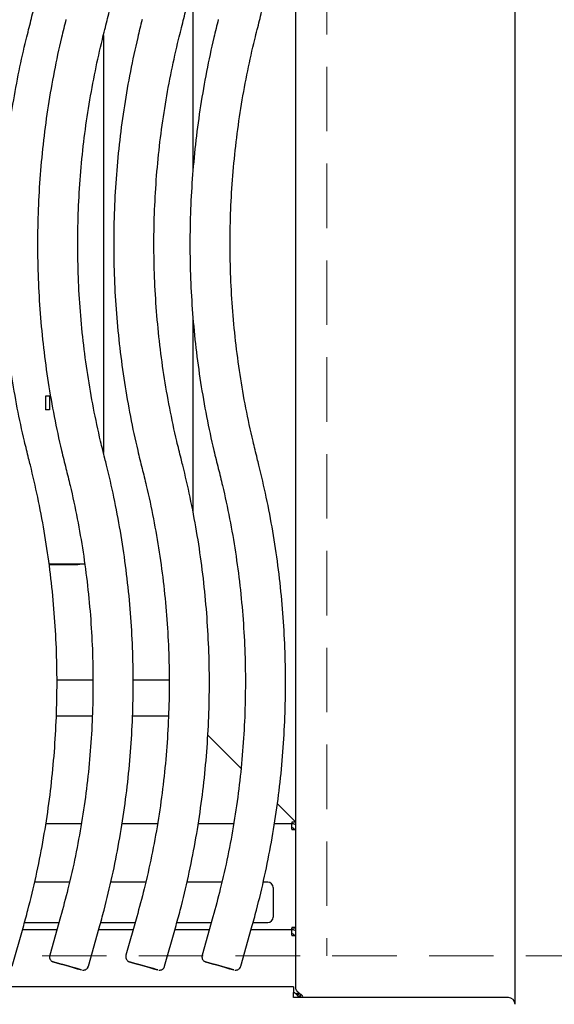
# Model space of a CAD drawing. Header units: inches. Extents: x 35 to 165, y 14 to 115.
# Tile 21 of 42: x 73.45 to 78.43, y 73.81 to 82.96. Entities that reach past the tile are written whole.
import ezdxf

# ---------------------------------------------------------------- set-up
doc = ezdxf.new("R2010")
doc.units = ezdxf.units.IN
doc.header["$LTSCALE"] = 12
doc.header["$MEASUREMENT"] = 0
doc.linetypes.add('HIDDEN', pattern=[0.075, 0.05, -0.025])
doc.layers.add('FORMAT', color=7, linetype='Continuous')
doc.styles.add('SLDTEXTSTYLE0', font='TXT', dxfattribs={"width": 0.75})
doc.dimstyles.new('SLDDIMSTYLE1', dxfattribs={"dimtxt": 1.17, "dimasz": 1.56, "dimexe": 0, "dimexo": 0.0625, "dimgap": 0.2925, "dimtad": 0, "dimtih": 1, "dimtoh": 1, "dimdec": 3, "dimrnd": 1e-09, "dimzin": 12, "dimdsep": 46, "dimlunit": 5, "dimtxsty": 'SLDTEXTSTYLE0', "dimsah": 1, "dimcen": 0.09, "dimadec": 0, "dimazin": 3, "dimtfac": 1, "dimtdec": 3, "dimtofl": 0, "dimtmove": 0, "dimatfit": 3, "dimfxl": 0, "dimfrac": 2, "dimtolj": 1, "dimtzin": 12, "dimarcsym": 0})

# ---------------------------------------------------------------- blocks, each defined once
blk = doc.blocks.new('_D_6')
at = {"layer": 'FORMAT'}
for p, q in [((76.9128, 93.3256), (91.5271, 93.3256)), ((90.0271, 93.3256), (90.0271, 84.7401)), ((90.0271, 74.2631), (90.0271, 82.8486))]:
    blk.add_line(p, q, dxfattribs=at)
for points in [[(90.0271, 93.3256), (89.7871, 91.7656), (90.2671, 91.7656)], [(90.0271, 74.2631), (90.2671, 75.8231), (89.7871, 75.8231)]]:
    blk.add_solid(points, dxfattribs=at)
at = {"layer": 'FORMAT', "insert": (89.0131, 84.3568), "char_height": 1.17, "attachment_point": 1, "style": 'SLDTEXTSTYLE0'}
blk.add_mtext('6A', dxfattribs=at)

msp = doc.modelspace()

# ---------------------------------------------------------------- linework, layer by layer
at = {"color": 7, "linetype": 'Continuous', "lineweight": 25}
for p, q in [((78.0628, 73.8116), (78.0628, 93.858)), ((76.0248, 73.9562), (76.0248, 91.8314)), ((75.0675, 81.5687), (75.0675, 83.3697)), ((74.2332, 82.8158), (74.2332, 78.9416)), ((75.0675, 78.3801), (75.0675, 80.1875)), ((73.6958, 79.4644), (73.6958, 79.4625)), ((73.7318, 79.4625), (73.6958, 79.4625)), ((73.6958, 79.4625), (73.6958, 79.3376)), ((73.7318, 79.4644), (73.7318, 79.4625)), ((73.7318, 79.4625), (73.7318, 79.3376)), ((73.7318, 79.3376), (73.6958, 79.3376)), ((74.0591, 77.9021), (73.729, 77.9021)), ((73.7294, 77.8995), (73.9953, 77.8995)), ((73.9953, 77.9021), (73.9953, 77.8985)), ((74.1356, 76.8254), (73.8007, 76.8254)), ((74.8443, 76.8254), (74.5093, 76.8254)), ((74.1298, 76.4884), (73.7948, 76.4884)), ((74.8385, 76.4884), (74.5035, 76.4884)), ((75.2045, 76.3117), (75.5132, 76.0078)), ((75.8514, 75.6748), (76.0231, 75.5057)), ((75.9874, 75.5057), (75.9874, 75.4942)), ((76.0231, 75.5057), (75.9874, 75.5057)), ((76.0231, 75.4819), (76.0231, 75.5057)), ((74.0281, 75.4884), (73.697, 75.4884)), ((74.7368, 75.4884), (74.4057, 75.4884)), ((75.4454, 75.4884), (75.1144, 75.4884)), ((75.9874, 75.4884), (75.823, 75.4884)), ((75.9874, 75.4884), (75.9874, 75.4942)), ((75.9874, 75.4404), (75.9874, 75.4884)), ((75.9923, 75.4884), (75.9874, 75.4884)), ((75.9923, 75.4504), (75.9874, 75.4504)), ((75.9874, 75.4404), (75.9874, 75.4362)), ((75.9874, 75.4362), (76.0248, 75.4362)), ((73.9178, 74.9464), (73.5933, 74.9464)), ((74.6265, 74.9464), (74.3019, 74.9464)), ((75.3351, 74.9464), (75.0106, 74.9464)), ((75.7628, 74.9464), (75.7193, 74.9464)), ((75.8128, 74.8964), (75.8128, 74.6224)), ((73.8349, 74.6241), (73.7341, 74.2673)), ((74.5436, 74.6241), (74.4427, 74.2673)), ((75.2523, 74.6241), (75.1514, 74.2673)), ((73.3853, 74.1655), (73.4862, 74.5223)), ((73.8009, 74.5036), (73.4809, 74.5036)), ((73.4998, 74.5724), (73.8203, 74.5724)), ((74.094, 74.1655), (74.1948, 74.5223)), ((74.5095, 74.5036), (74.1895, 74.5036)), ((74.2085, 74.5724), (74.529, 74.5724)), ((74.8026, 74.1655), (74.9035, 74.5223)), ((75.2182, 74.5036), (74.8982, 74.5036)), ((74.9171, 74.5724), (75.2377, 74.5724)), ((75.5113, 74.1655), (75.6122, 74.5223)), ((75.9874, 74.5036), (75.6069, 74.5036)), ((75.6258, 74.5724), (75.7628, 74.5724)), ((76.0248, 74.5243), (75.9874, 74.5243)), ((75.9874, 74.5243), (75.9874, 74.5201)), ((75.9874, 74.5036), (75.9874, 74.5201)), ((76.0248, 74.5177), (75.9874, 74.5177)), ((75.9874, 74.4556), (75.9874, 74.5036)), ((75.9923, 74.5036), (75.9874, 74.5036)), ((75.9923, 74.4656), (75.9874, 74.4656)), ((75.9874, 74.4556), (75.9874, 74.4514)), ((75.9874, 74.4514), (76.0248, 74.4514)), ((76.0003, 73.9741), (58.6253, 73.9741)), ((76.0003, 73.9741), (76.0003, 73.9151)), ((76.0003, 73.8741), (76.0003, 73.9151)), ((78.0003, 73.8741), (76.0003, 73.8741)), ((76.0503, 73.9088), (76.0256, 73.9088)), ((76.0503, 73.9022), (76.0309, 73.9022)), ((76.0628, 73.8875), (76.0426, 73.8875)), ((76.0503, 73.9088), (76.0503, 73.9186)), ((76.0503, 73.9022), (76.0503, 73.9088)), ((76.0628, 73.9087), (76.0628, 73.8741))]:
    msp.add_line(p, q, dxfattribs=at)
at = {"color": 7, "linetype": 'Continuous', "lineweight": 25, "flags": 128}
for points in [[(74.02, 77.9021), (74.0121, 77.9001), (73.9953, 77.8985)], [(73.7692, 74.2054), (73.7757, 74.2035), (73.7964, 74.1975), (73.8283, 74.1884), (73.8681, 74.1772), (73.9113, 74.1649), (73.9534, 74.1531), (73.9897, 74.1428), (74.0164, 74.1354), (74.0305, 74.1315), (74.0305, 74.1316), (74.0164, 74.1357), (73.9897, 74.1433), (73.9534, 74.1536), (73.9113, 74.1655), (73.8681, 74.1777), (73.8283, 74.1889), (73.7964, 74.1979), (73.7757, 74.2036), (73.7686, 74.2056), (73.7686, 74.2056)], [(74.4779, 74.2054), (74.4844, 74.2035), (74.505, 74.1975), (74.537, 74.1884), (74.5767, 74.1772), (74.62, 74.1649), (74.662, 74.1531), (74.6984, 74.1428), (74.725, 74.1354), (74.7391, 74.1315), (74.7391, 74.1316), (74.725, 74.1357), (74.6984, 74.1433), (74.662, 74.1536), (74.62, 74.1655), (74.5767, 74.1777), (74.537, 74.1889), (74.505, 74.1979), (74.4844, 74.2036), (74.4772, 74.2056), (74.4772, 74.2056)], [(75.1865, 74.2054), (75.193, 74.2035), (75.2137, 74.1975), (75.2456, 74.1884), (75.2854, 74.1772), (75.3286, 74.1649), (75.3707, 74.1531), (75.407, 74.1428), (75.4337, 74.1354), (75.4478, 74.1315), (75.4478, 74.1316), (75.4337, 74.1357), (75.407, 74.1433), (75.3707, 74.1536), (75.3286, 74.1655), (75.2854, 74.1777), (75.2456, 74.1889), (75.2137, 74.1979), (75.193, 74.2036), (75.1859, 74.2056), (75.1859, 74.2056)]]:
    msp.add_lwpolyline(points, dxfattribs=at)
at = {"color": 7, "linetype": 'Continuous', "lineweight": 25}
for centre, radius, start, end in [((75.9923, 75.4304), 0.058, 55.92035, 90), ((75.9923, 75.4304), 0.02, 17.06019, 90), ((75.7628, 74.8964), 0.05, 0, 90), ((75.7628, 74.6224), 0.05, 270, 0), ((75.9923, 74.4456), 0.058, 55.92035, 90), ((75.9923, 74.4456), 0.02, 17.06019, 90), ((76.0694, 73.8815), 0.019, 336.96351, 45), ((78.0003, 73.8116), 0.0625, 0, 90)]:
    msp.add_arc(centre, radius, start, end, dxfattribs=at)
for points, knots in [([(73.5383, 82.8704), (73.5522, 82.9259), (73.5922, 83.0858), (73.6491, 83.3522), (73.7049, 83.6702), (73.7483, 83.99), (73.7793, 84.3113), (73.7979, 84.6336), (73.8041, 84.9563), (73.7979, 85.2791), (73.7792, 85.6013), (73.7481, 85.9226), (73.7047, 86.2425), (73.6489, 86.5604), (73.5886, 86.8428), (73.5438, 87.0183), (73.5256, 87.0896)], [0, 0, 0, 0, 0.040268, 0.115932, 0.191599, 0.267266, 0.342933, 0.418601, 0.494268, 0.569935, 0.645602, 0.72127, 0.796937, 0.872604, 0.948271, 1, 1, 1, 1]), ([(74.2469, 82.8704), (74.2608, 82.9259), (74.3009, 83.0858), (74.3578, 83.3522), (74.4136, 83.6702), (74.4569, 83.99), (74.488, 84.3113), (74.5066, 84.6336), (74.5128, 84.9563), (74.5065, 85.2791), (74.4879, 85.6013), (74.4568, 85.9226), (74.4134, 86.2425), (74.3575, 86.5604), (74.2972, 86.8428), (74.2525, 87.0183), (74.2343, 87.0896)], [0, 0, 0, 0, 0.040268, 0.115932, 0.191599, 0.267266, 0.342933, 0.418601, 0.494268, 0.569935, 0.645602, 0.72127, 0.796937, 0.872604, 0.948271, 1, 1, 1, 1]), ([(74.9556, 82.8704), (74.9695, 82.9259), (75.0095, 83.0858), (75.0664, 83.3522), (75.1222, 83.6702), (75.1656, 83.99), (75.1966, 84.3113), (75.2152, 84.6336), (75.2214, 84.9563), (75.2152, 85.2791), (75.1965, 85.6013), (75.1654, 85.9226), (75.122, 86.2425), (75.0662, 86.5604), (75.0059, 86.8428), (74.9611, 87.0183), (74.9429, 87.0896)], [0, 0, 0, 0, 0.040268, 0.115932, 0.191599, 0.267266, 0.342933, 0.418601, 0.494268, 0.569935, 0.645602, 0.72127, 0.796937, 0.872604, 0.948271, 1, 1, 1, 1]), ([(75.6642, 82.8704), (75.6781, 82.9259), (75.7182, 83.0858), (75.7751, 83.3522), (75.8309, 83.6702), (75.8742, 83.99), (75.9053, 84.3113), (75.9239, 84.6336), (75.9301, 84.9563), (75.9239, 85.2791), (75.9052, 85.6013), (75.8741, 85.9226), (75.8307, 86.2425), (75.7748, 86.5604), (75.7146, 86.8428), (75.6698, 87.0183), (75.6516, 87.0896)], [0, 0, 0, 0, 0.040268, 0.115932, 0.191599, 0.267266, 0.342933, 0.418601, 0.494268, 0.569935, 0.645602, 0.72127, 0.796937, 0.872604, 0.948271, 1, 1, 1, 1]), ([(73.8847, 82.9635), (73.8708, 82.908), (73.8307, 82.7481), (73.7738, 82.4816), (73.718, 82.1637), (73.6747, 81.8438), (73.6436, 81.5225), (73.625, 81.2003), (73.6188, 80.8775), (73.6251, 80.5548), (73.6437, 80.2325), (73.6748, 79.9113), (73.7182, 79.5914), (73.7741, 79.2735), (73.8309, 79.0074), (73.8709, 78.8479), (73.8847, 78.7928)], [0, 0, 0, 0, 0.040747, 0.117311, 0.193878, 0.270445, 0.347013, 0.42358, 0.500147, 0.576715, 0.653282, 0.729849, 0.806416, 0.882984, 0.959551, 1, 1, 1, 1]), ([(74.5933, 82.9635), (74.5794, 82.908), (74.5394, 82.7481), (74.4825, 82.4816), (74.4267, 82.1637), (74.3833, 81.8438), (74.3523, 81.5225), (74.3337, 81.2003), (74.3275, 80.8775), (74.3337, 80.5548), (74.3524, 80.2325), (74.3835, 79.9113), (74.4269, 79.5914), (74.4827, 79.2735), (74.5396, 79.0074), (74.5795, 78.8479), (74.5933, 78.7928)], [0, 0, 0, 0, 0.040747, 0.117311, 0.193878, 0.270445, 0.347013, 0.42358, 0.500147, 0.576715, 0.653282, 0.729849, 0.806416, 0.882984, 0.959551, 1, 1, 1, 1]), ([(75.302, 82.9635), (75.2881, 82.908), (75.248, 82.7481), (75.1911, 82.4816), (75.1353, 82.1637), (75.092, 81.8438), (75.061, 81.5225), (75.0423, 81.2003), (75.0361, 80.8775), (75.0424, 80.5548), (75.0611, 80.2325), (75.0921, 79.9113), (75.1355, 79.5914), (75.1914, 79.2735), (75.2482, 79.0074), (75.2882, 78.8479), (75.302, 78.7928)], [0, 0, 0, 0, 0.040747, 0.117311, 0.193878, 0.270445, 0.347013, 0.42358, 0.500147, 0.576715, 0.653282, 0.729849, 0.806416, 0.882984, 0.959551, 1, 1, 1, 1]), ([(73.5383, 78.8859), (73.525, 78.939), (73.4861, 79.094), (73.4309, 79.3533), (73.3768, 79.6641), (73.3351, 79.9768), (73.3057, 80.291), (73.2888, 80.606), (73.2843, 80.9215), (73.2922, 81.2369), (73.3126, 81.5518), (73.3453, 81.8656), (73.3904, 82.1779), (73.4468, 82.4826), (73.4984, 82.7131), (73.5306, 82.84), (73.5383, 82.8704)], [0, 0, 0, 0, 0.040747, 0.11908, 0.197417, 0.275754, 0.354091, 0.432427, 0.510764, 0.589101, 0.667438, 0.745775, 0.824111, 0.902448, 0.976665, 1, 1, 1, 1]), ([(74.2469, 78.8859), (74.2336, 78.939), (74.1948, 79.094), (74.1396, 79.3533), (74.0854, 79.6641), (74.0438, 79.9768), (74.0144, 80.291), (73.9975, 80.606), (73.9929, 80.9215), (74.0009, 81.2369), (74.0212, 81.5518), (74.054, 81.8656), (74.0991, 82.1779), (74.1555, 82.4826), (74.2071, 82.7131), (74.2392, 82.84), (74.2469, 82.8704)], [0, 0, 0, 0, 0.040747, 0.11908, 0.197417, 0.275754, 0.354091, 0.432427, 0.510764, 0.589101, 0.667438, 0.745775, 0.824111, 0.902448, 0.976665, 1, 1, 1, 1]), ([(74.9556, 78.8859), (74.9423, 78.939), (74.9034, 79.094), (74.8482, 79.3533), (74.7941, 79.6641), (74.7524, 79.9768), (74.7231, 80.291), (74.7061, 80.606), (74.7016, 80.9215), (74.7095, 81.2369), (74.7299, 81.5518), (74.7626, 81.8656), (74.8077, 82.1779), (74.8642, 82.4826), (74.9157, 82.7131), (74.9479, 82.84), (74.9556, 82.8704)], [0, 0, 0, 0, 0.040747, 0.11908, 0.197417, 0.275754, 0.354091, 0.432427, 0.510764, 0.589101, 0.667438, 0.745775, 0.824111, 0.902448, 0.976665, 1, 1, 1, 1]), ([(75.6642, 78.8859), (75.6509, 78.939), (75.6121, 79.094), (75.5569, 79.3533), (75.5028, 79.6641), (75.4611, 79.9768), (75.4317, 80.291), (75.4148, 80.606), (75.4103, 80.9215), (75.4182, 81.2369), (75.4386, 81.5518), (75.4713, 81.8656), (75.5164, 82.1779), (75.5728, 82.4826), (75.6244, 82.7131), (75.6565, 82.84), (75.6642, 82.8704)], [0, 0, 0, 0, 0.0407471, 0.1190802, 0.197417, 0.2757537, 0.3540905, 0.4324273, 0.5107641, 0.5891009, 0.6674377, 0.7457745, 0.8241113, 0.9024481, 0.976665, 1, 1, 1, 1]), ([(73.4862, 74.5223), (73.5014, 74.5775), (73.5453, 74.7364), (73.6085, 75.0014), (73.6719, 75.3179), (73.7229, 75.6367), (73.7615, 75.9571), (73.7879, 76.2789), (73.8017, 76.6014), (73.8032, 76.9241), (73.7922, 77.2468), (73.7688, 77.5687), (73.733, 77.8895), (73.6849, 78.2087), (73.6255, 78.5202), (73.574, 78.7455), (73.5436, 78.8651), (73.5383, 78.8859)], [0, 0, 0, 0, 0.038902, 0.112001, 0.185102, 0.258204, 0.331305, 0.404407, 0.477508, 0.55061, 0.623711, 0.696813, 0.769914, 0.843016, 0.916117, 0.985373, 1, 1, 1, 1]), ([(74.1948, 74.5223), (74.2101, 74.5775), (74.2539, 74.7364), (74.3172, 75.0014), (74.3805, 75.3179), (74.4315, 75.6367), (74.4702, 75.9571), (74.4965, 76.2789), (74.5104, 76.6014), (74.5119, 76.9241), (74.5009, 77.2468), (74.4775, 77.5687), (74.4417, 77.8895), (74.3936, 78.2087), (74.3342, 78.5202), (74.2827, 78.7455), (74.2522, 78.8651), (74.2469, 78.8859)], [0, 0, 0, 0, 0.0389025, 0.1120008, 0.1851022, 0.2582037, 0.3313053, 0.4044068, 0.4775082, 0.5506096, 0.6237111, 0.6968126, 0.7699141, 0.8430156, 0.9161171, 0.9853729, 1, 1, 1, 1]), ([(74.9035, 74.5223), (74.9187, 74.5775), (74.9626, 74.7364), (75.0258, 75.0014), (75.0892, 75.3179), (75.1402, 75.6367), (75.1789, 75.9571), (75.2052, 76.2789), (75.2191, 76.6014), (75.2205, 76.9241), (75.2095, 77.2468), (75.1862, 77.5687), (75.1504, 77.8895), (75.1023, 78.2087), (75.0429, 78.5202), (74.9913, 78.7455), (74.9609, 78.8651), (74.9556, 78.8859)], [0, 0, 0, 0, 0.038902, 0.112001, 0.185102, 0.258204, 0.331305, 0.404407, 0.477508, 0.55061, 0.623711, 0.696813, 0.769914, 0.843016, 0.916117, 0.985373, 1, 1, 1, 1]), ([(75.6122, 74.5223), (75.6274, 74.5775), (75.6713, 74.7364), (75.7345, 75.0014), (75.7979, 75.3179), (75.8488, 75.6367), (75.8875, 75.9571), (75.9138, 76.2789), (75.9277, 76.6014), (75.9292, 76.9241), (75.9182, 77.2468), (75.8948, 77.5687), (75.859, 77.8895), (75.8109, 78.2087), (75.7515, 78.5202), (75.7, 78.7455), (75.6695, 78.8651), (75.6642, 78.8859)], [0, 0, 0, 0, 0.038902, 0.112001, 0.185102, 0.258204, 0.331305, 0.404407, 0.477508, 0.55061, 0.623711, 0.696813, 0.769914, 0.843016, 0.916117, 0.985373, 1, 1, 1, 1]), ([(73.8847, 78.7928), (73.898, 78.7398), (73.9368, 78.5847), (73.992, 78.3255), (74.0462, 78.0147), (74.0878, 77.7019), (74.1172, 77.3878), (74.1341, 77.0727), (74.1386, 76.7572), (74.1307, 76.4418), (74.1104, 76.127), (74.0776, 75.8132), (74.0326, 75.5009), (73.975, 75.1907), (73.9095, 74.8981), (73.8584, 74.7104), (73.8349, 74.6241)], [0, 0, 0, 0, 0.038903, 0.11369, 0.188481, 0.263272, 0.338063, 0.412854, 0.487645, 0.562436, 0.637226, 0.712017, 0.786808, 0.861599, 0.93639, 1, 1, 1, 1]), ([(74.5933, 78.7928), (74.6066, 78.7398), (74.6455, 78.5847), (74.7007, 78.3255), (74.7548, 78.0147), (74.7965, 77.7019), (74.8259, 77.3878), (74.8428, 77.0727), (74.8473, 76.7572), (74.8394, 76.4418), (74.819, 76.127), (74.7863, 75.8132), (74.7412, 75.5009), (74.6837, 75.1907), (74.6182, 74.8981), (74.5671, 74.7104), (74.5436, 74.6241)], [0, 0, 0, 0, 0.038903, 0.11369, 0.188481, 0.263272, 0.338063, 0.412854, 0.487645, 0.562436, 0.637226, 0.712017, 0.786808, 0.861599, 0.93639, 1, 1, 1, 1]), ([(75.302, 78.7928), (75.3153, 78.7398), (75.3541, 78.5847), (75.4094, 78.3255), (75.4635, 78.0147), (75.5052, 77.7019), (75.5345, 77.3878), (75.5515, 77.0727), (75.556, 76.7572), (75.548, 76.4418), (75.5277, 76.127), (75.4949, 75.8132), (75.4499, 75.5009), (75.3923, 75.1907), (75.3268, 74.8981), (75.2757, 74.7104), (75.2523, 74.6241)], [0, 0, 0, 0, 0.038903, 0.11369, 0.188481, 0.263272, 0.338063, 0.412854, 0.487645, 0.562436, 0.637226, 0.712017, 0.786808, 0.861599, 0.93639, 1, 1, 1, 1]), ([(73.7348, 74.2671), (73.7337, 74.2636), (73.7322, 74.2592), (73.7322, 74.2546), (73.7322, 74.2537)], [0, 0, 0, 0, 0.808394, 1, 1, 1, 1]), ([(73.7322, 74.2537), (73.7329, 74.2472), (73.734, 74.2367), (73.7411, 74.2245), (73.748, 74.2168), (73.7548, 74.2116), (73.7602, 74.2087), (73.7639, 74.2071), (73.7656, 74.2065), (73.7666, 74.2062), (73.7675, 74.2059), (73.7679, 74.2057), (73.7682, 74.2057)], [0, 0, 0, 0, 0.267281, 0.433882, 0.578998, 0.697322, 0.787792, 0.837556, 0.864944, 0.888641, 0.923908, 1, 1, 1, 1]), ([(74.4435, 74.2671), (74.4423, 74.2636), (74.4409, 74.2592), (74.4408, 74.2546), (74.4408, 74.2537)], [0, 0, 0, 0, 0.808394, 1, 1, 1, 1]), ([(74.4408, 74.2537), (74.4416, 74.2472), (74.4427, 74.2367), (74.4498, 74.2245), (74.4567, 74.2168), (74.4635, 74.2116), (74.4689, 74.2087), (74.4725, 74.2071), (74.4743, 74.2065), (74.4752, 74.2062), (74.4762, 74.2059), (74.4766, 74.2057), (74.4769, 74.2057)], [0, 0, 0, 0, 0.267282, 0.43388, 0.579001, 0.697325, 0.787788, 0.837553, 0.864946, 0.888639, 0.923906, 1, 1, 1, 1]), ([(75.1521, 74.2671), (75.151, 74.2636), (75.1495, 74.2592), (75.1495, 74.2546), (75.1495, 74.2537)], [0, 0, 0, 0, 0.808394, 1, 1, 1, 1]), ([(75.1495, 74.2537), (75.1502, 74.2472), (75.1514, 74.2367), (75.1584, 74.2245), (75.1653, 74.2168), (75.1721, 74.2116), (75.1776, 74.2087), (75.1812, 74.2071), (75.1829, 74.2065), (75.1839, 74.2062), (75.1848, 74.2059), (75.1853, 74.2057), (75.1856, 74.2057)], [0, 0, 0, 0, 0.267281, 0.433882, 0.578998, 0.697322, 0.787792, 0.837556, 0.864944, 0.888641, 0.923908, 1, 1, 1, 1]), ([(74.0401, 74.1295), (74.0439, 74.1293), (74.0526, 74.1288), (74.0667, 74.1328), (74.0804, 74.1418), (74.0902, 74.1535), (74.0924, 74.1625), (74.0932, 74.1657)], [0, 0, 0, 0, 0.162292, 0.373188, 0.609548, 0.858367, 1, 1, 1, 1]), ([(74.7488, 74.1295), (74.7525, 74.1293), (74.7613, 74.1288), (74.7754, 74.1328), (74.7891, 74.1418), (74.7989, 74.1535), (74.8011, 74.1625), (74.8018, 74.1657)], [0, 0, 0, 0, 0.1622995, 0.3731928, 0.6095516, 0.8583684, 1, 1, 1, 1]), ([(75.4574, 74.1295), (75.4612, 74.1293), (75.4699, 74.1288), (75.484, 74.1328), (75.4977, 74.1418), (75.5075, 74.1535), (75.5097, 74.1625), (75.5105, 74.1657)], [0, 0, 0, 0, 0.162292, 0.373188, 0.609548, 0.858367, 1, 1, 1, 1]), ([(76.0828, 73.8949), (76.0753, 73.9), (76.0677, 73.9051), (76.0536, 73.9154), (76.0472, 73.9205), (76.0365, 73.9307), (76.0322, 73.9358), (76.0264, 73.946), (76.0248, 73.9511), (76.0248, 73.9562)], [0, 0, 0, 0, 0.25, 0.25, 0.5, 0.5, 0.75, 0.75, 1, 1, 1, 1]), ([(75.9947, 73.9261), (75.9998, 73.9252), (76.01, 73.9235), (76.0253, 73.91), (76.0393, 73.8927), (76.0481, 73.8796), (76.0518, 73.8741)], [0, 0, 0, 0, 0.268121, 0.536241, 0.804361, 1, 1, 1, 1])]:
    msp.add_open_spline(points, degree=3, knots=knots, dxfattribs=at)
at = {"layer": 'FORMAT', "linetype": 'HIDDEN', "lineweight": 18}
for p, q in [((76.3128, 93.3256), (76.3128, 74.2631)), ((38.5628, 74.2631), (117.3189, 74.2631))]:
    msp.add_line(p, q, dxfattribs=at)

# ---------------------------------------------------------------- dimensions: what is measured, and where the dimension line sits
at = {"layer": 'FORMAT'}
dim = msp.add_linear_dim(base=(90.0271, 74.2631), p1=(76.3128, 93.3256), p2=(117.3189, 74.2631), angle=90, text='6A', dimstyle='SLDDIMSTYLE1', dxfattribs=at)
dim.commit()
dim.dimension.update_dxf_attribs({"geometry": '_D_6', "text_midpoint": (90.0271, 83.7943), "dimtype": 160})

doc.saveas('drawing.dxf')
